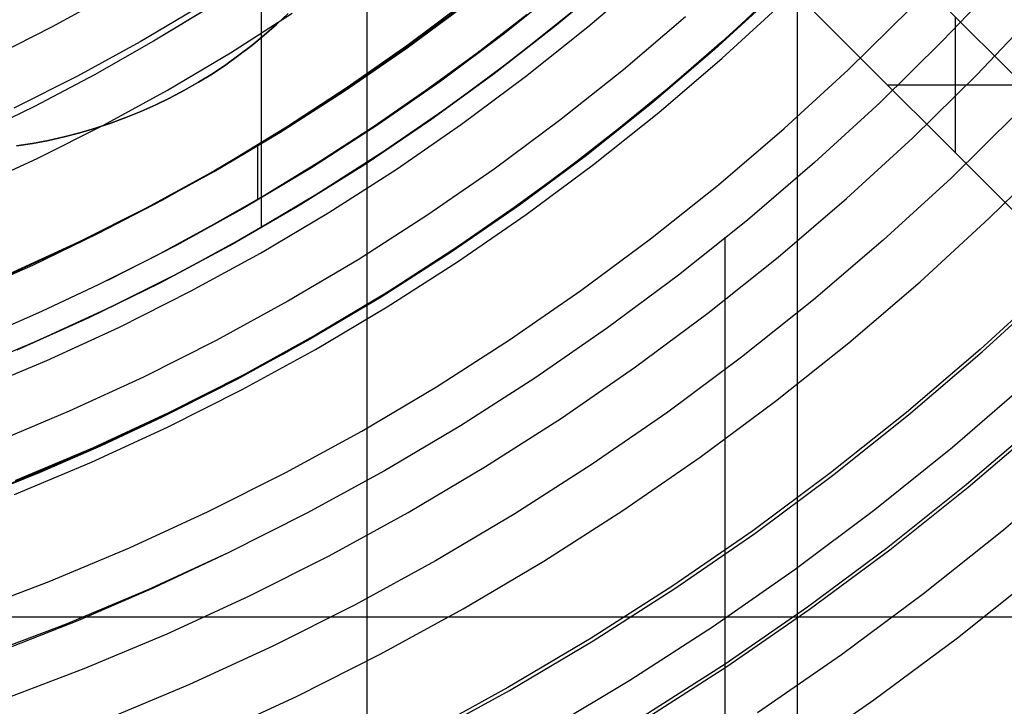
# Model space of a CAD drawing. Header units: millimetres. Extents: x 9001 to 10165, y -167 to 850.
# Tile 83 of 216: x 9601 to 9621, y 432 to 446. Entities that reach past the tile are written whole.
import ezdxf

# ---------------------------------------------------------------- set-up
doc = ezdxf.new("R2010")
doc.units = ezdxf.units.MM
for name, color, linetype in [('1', 7, 'Continuous'), ('COLOR EXT', 7, 'Continuous'), ('luz', 7, 'Continuous'), ('PLASTICO NEGRO', 7, 'Continuous')]:
    doc.layers.add(name, color=color, linetype=linetype)

msp = doc.modelspace()

# ---------------------------------------------------------------- linework, layer by layer
at = {"layer": '1', "color": 250, "true_color": 0x111111}
for p, q in [((9616.652, 541.189, 45.792), (9616.652, 424.503, 45.792)), ((9605.518, 523.979, 228.525), (9605.518, 441.714, 228.525)), ((9620.937, 446.92, 61.1), (9619.674, 445.59, 61.1)), ((9611.803, 446.735, 89.131), (9610.543, 445.724, 89.131)), ((9616.208, 446.577, 75.162), (9614.935, 445.41, 75.162)), ((9615.088, 445.569, 64.238), (9616.123, 446.516, 64.238)), ((9616.123, 446.516, 86.085), (9615.088, 445.569, 86.085)), ((9604.549, 446.347, 98.631), (9603.282, 445.586, 98.631)), ((9604.49, 446.31, 98.631), (9603.282, 445.586, 98.631)), ((9608.543, 445.456, 89.131), (9609.818, 446.402, 89.131)), ((9609.818, 446.402, 92.4), (9608.543, 445.456, 92.4)), ((9609.748, 446.388, 95.668), (9608.543, 445.487, 95.668)), ((9612.02, 446.229, 228.525), (9610.738, 445.207, 228.525)), ((9611.044, 446.142, 89.131), (9610.003, 445.336, 89.131)), ((9610.543, 445.724, 89.131), (9609.25, 444.756, 89.131)), ((9603.282, 445.586, 98.631), (9602.059, 444.885, 98.631)), ((9607.237, 444.554, 89.131), (9608.543, 445.456, 89.131)), ((9608.543, 445.456, 92.4), (9607.237, 444.554, 92.4)), ((9608.543, 445.487, 95.668), (9607.309, 444.625, 95.668)), ((9614.935, 445.41, 75.162), (9613.624, 444.288, 75.162)), ((9614.028, 444.651, 64.238), (9615.088, 445.569, 64.238)), ((9615.088, 445.569, 86.085), (9614.028, 444.651, 86.085)), ((9619.674, 445.59, 61.1), (9618.366, 444.304, 61.1)), ((9610.003, 445.336, 89.131), (9608.939, 444.559, 89.131)), ((9610.738, 445.207, 228.525), (9609.422, 444.23, 228.525)), ((9602.059, 444.885, 98.631), (9600.813, 444.227, 98.631)), ((9607.309, 444.625, 95.668), (9606.049, 443.802, 95.668)), ((9609.25, 444.756, 89.131), (9607.924, 443.834, 89.131)), ((9612.943, 443.762, 64.238), (9614.028, 444.651, 64.238)), ((9614.028, 444.651, 86.085), (9612.943, 443.762, 86.085)), ((9605.9, 443.698, 89.131), (9607.237, 444.554, 89.131)), ((9607.237, 444.554, 92.4), (9605.9, 443.698, 92.4)), ((9608.939, 444.559, 89.131), (9607.855, 443.81, 89.131)), ((9600.813, 444.227, 98.631), (9599.544, 443.612, 98.631)), ((9609.422, 444.23, 228.525), (9608.072, 443.298, 228.525)), ((9613.624, 444.288, 75.162), (9612.274, 443.211, 75.162)), ((9618.366, 444.304, 61.1), (9617.014, 443.063, 61.1)), ((9606.049, 443.802, 95.668), (9604.764, 443.02, 95.668)), ((9607.924, 443.834, 89.131), (9606.567, 442.958, 89.131)), ((9607.855, 443.81, 89.131), (9606.75, 443.092, 89.131)), ((9604.534, 442.888, 89.131), (9605.9, 443.698, 89.131)), ((9605.9, 443.698, 92.4), (9604.534, 442.888, 92.4)), ((9611.834, 442.903, 64.238), (9612.943, 443.762, 64.238)), ((9612.943, 443.762, 86.085), (9611.834, 442.903, 86.085)), ((9605.446, 443.422, 89.131), (9605.446, 442.298, 89.131)), ((9608.072, 443.298, 228.525), (9606.691, 442.414, 228.525)), ((9612.274, 443.211, 75.162), (9610.887, 442.182, 75.162)), ((9604.764, 443.02, 95.668), (9603.454, 442.28, 95.668)), ((9606.567, 442.958, 89.131), (9605.181, 442.129, 89.131)), ((9606.75, 443.092, 89.131), (9605.627, 442.404, 89.131)), ((9617.014, 443.063, 61.1), (9615.62, 441.87, 61.1)), ((9603.142, 442.126, 89.131), (9604.534, 442.888, 89.131)), ((9604.534, 442.888, 92.4), (9603.142, 442.126, 92.4)), ((9610.701, 442.075, 64.238), (9611.834, 442.903, 64.238)), ((9611.834, 442.903, 86.085), (9610.701, 442.075, 86.085)), ((9605.627, 442.404, 89.131), (9604.484, 441.748, 89.131)), ((9606.691, 442.414, 228.525), (9605.281, 441.578, 228.525)), ((9603.454, 442.28, 95.668), (9602.122, 441.582, 95.668)), ((9605.181, 442.129, 89.131), (9603.767, 441.348, 89.131)), ((9610.887, 442.182, 75.162), (9609.467, 441.201, 75.162)), ((9601.723, 441.413, 89.131), (9603.142, 442.126, 89.131)), ((9603.142, 442.126, 92.4), (9601.723, 441.413, 92.4)), ((9609.546, 441.279, 64.238), (9610.701, 442.075, 64.238)), ((9610.701, 442.075, 86.085), (9609.546, 441.279, 86.085)), ((9604.484, 441.748, 89.131), (9603.325, 441.123, 89.131)), ((9615.62, 441.87, 61.1), (9614.186, 440.726, 61.1)), ((9602.122, 441.582, 95.668), (9600.768, 440.928, 95.668)), ((9605.281, 441.578, 228.525), (9603.843, 440.791, 228.525)), ((9600.281, 440.749, 89.131), (9601.723, 441.413, 89.131)), ((9601.723, 441.413, 92.4), (9600.281, 440.749, 92.4)), ((9603.767, 441.348, 89.131), (9602.327, 440.616, 89.131)), ((9615.151, 441.512, 61.1), (9615.151, 427.014, 61.1)), ((9603.325, 441.123, 89.131), (9602.149, 440.53, 89.131)), ((9609.467, 441.201, 75.162), (9608.013, 440.27, 75.162)), ((9608.37, 440.514, 64.238), (9609.546, 441.279, 64.238)), ((9609.546, 441.279, 86.085), (9608.37, 440.514, 86.085)), ((9600.768, 440.928, 95.668), (9599.394, 440.319, 95.668)), ((9603.843, 440.791, 228.525), (9602.378, 440.054, 228.525)), ((9614.186, 440.726, 61.1), (9612.713, 439.632, 61.1)), ((9602.149, 440.53, 89.131), (9600.957, 439.97, 89.131)), ((9607.174, 439.782, 64.238), (9608.37, 440.514, 64.238)), ((9608.37, 440.514, 86.085), (9607.174, 439.782, 86.085)), ((9621.935, 440.545, 236.621), (9620.451, 439.184, 236.621)), ((9608.013, 440.27, 75.162), (9606.527, 439.39, 75.162)), ((9600.957, 439.97, 89.131), (9599.75, 439.443, 89.131)), ((9602.378, 440.054, 228.525), (9600.889, 439.368, 228.525)), ((9605.958, 439.082, 64.238), (9607.174, 439.782, 64.238)), ((9607.174, 439.782, 86.085), (9605.958, 439.082, 86.085)), ((9612.713, 439.632, 61.1), (9611.203, 438.59, 61.1)), ((9600.889, 439.368, 228.525), (9599.376, 438.734, 228.525)), ((9606.527, 439.39, 75.162), (9605.013, 438.561, 75.162)), ((9604.723, 438.417, 64.238), (9605.958, 439.082, 64.238)), ((9605.958, 439.082, 86.085), (9604.723, 438.417, 86.085)), ((9620.451, 439.184, 236.621), (9618.921, 437.875, 236.621)), ((9605.013, 438.561, 75.162), (9603.47, 437.785, 75.162)), ((9611.203, 438.59, 61.1), (9609.658, 437.6, 61.1)), ((9603.47, 437.785, 64.238), (9604.723, 438.417, 64.238)), ((9604.723, 438.417, 86.085), (9603.47, 437.785, 86.085)), ((9618.921, 437.875, 236.621), (9617.347, 436.62, 236.621)), ((9603.47, 437.785, 75.162), (9601.902, 437.063, 75.162)), ((9602.201, 437.189, 64.238), (9603.47, 437.785, 64.238)), ((9603.47, 437.785, 86.085), (9602.201, 437.189, 86.085)), ((9621.746, 437.723, 241.281), (9620.164, 436.37, 241.281)), ((9609.658, 437.6, 61.1), (9608.08, 436.664, 61.1)), ((9601.902, 437.063, 75.162), (9600.31, 436.396, 75.162)), ((9600.916, 436.628, 64.238), (9602.201, 437.189, 64.238)), ((9602.201, 437.189, 86.085), (9600.916, 436.628, 86.085)), ((9599.616, 436.103, 64.238), (9600.916, 436.628, 64.238)), ((9600.916, 436.628, 86.085), (9599.616, 436.103, 86.085)), ((9608.08, 436.664, 61.1), (9606.471, 435.783, 61.1)), ((9617.347, 436.62, 236.621), (9615.73, 435.419, 236.621)), ((9620.164, 436.37, 241.281), (9618.537, 435.073, 241.281)), ((9606.471, 435.783, 61.1), (9604.832, 434.958, 61.1)), ((9615.73, 435.419, 236.621), (9614.073, 434.275, 236.621)), ((9618.537, 435.073, 241.281), (9616.867, 433.832, 241.281)), ((9604.832, 434.958, 61.1), (9603.165, 434.191, 61.1)), ((9604.832, 434.958, 61.1), (9603.29, 434.23, 61.1)), ((9603.165, 434.191, 61.1), (9601.473, 433.481, 61.1)), ((9603.29, 434.23, 61.1), (9601.725, 433.554, 61.1)), ((9614.073, 434.275, 236.621), (9612.377, 433.189, 236.621)), ((9616.867, 433.832, 241.281), (9615.154, 432.65, 241.281)), ((9601.725, 433.554, 61.1), (9600.138, 432.931, 61.1)), ((9601.473, 433.481, 61.1), (9599.757, 432.831, 61.1)), ((9612.377, 433.189, 236.621), (9610.645, 432.163, 236.621)), ((9615.154, 432.65, 241.281), (9613.401, 431.528, 241.281)), ((9610.645, 432.163, 236.621), (9608.878, 431.196, 236.621))]:
    msp.add_line(p, q, dxfattribs=at)
at = {"layer": '1', "color": 29, "true_color": 0x4d342b}
for p, q in [((9615.105, 445.586, 70.562), (9616.379, 446.767, 70.562)), ((9616.379, 446.767, 76.062), (9615.105, 445.586, 76.062)), ((9615.105, 445.586, 34.462), (9616.379, 446.767, 34.462)), ((9616.379, 446.767, 42.462), (9615.105, 445.586, 42.462)), ((9616.379, 446.767, 73.312), (9615.105, 445.586, 73.312)), ((9616.379, 446.767, 38.462), (9615.105, 445.586, 38.462)), ((9613.79, 444.45, 70.562), (9615.105, 445.586, 70.562)), ((9615.105, 445.586, 76.062), (9613.79, 444.45, 76.062)), ((9613.79, 444.45, 34.462), (9615.105, 445.586, 34.462)), ((9615.105, 445.586, 42.462), (9613.79, 444.45, 42.462)), ((9615.105, 445.586, 73.312), (9613.79, 444.45, 73.312)), ((9615.105, 445.586, 38.462), (9613.79, 444.45, 38.462)), ((9612.436, 443.36, 70.562), (9613.79, 444.45, 70.562)), ((9613.79, 444.45, 76.062), (9612.436, 443.36, 76.062)), ((9612.436, 443.36, 34.462), (9613.79, 444.45, 34.462)), ((9613.79, 444.45, 42.462), (9612.436, 443.36, 42.462)), ((9613.79, 444.45, 73.312), (9612.436, 443.36, 73.312)), ((9613.79, 444.45, 38.462), (9612.436, 443.36, 38.462)), ((9611.045, 442.319, 70.562), (9612.436, 443.36, 70.562)), ((9612.436, 443.36, 76.062), (9611.045, 442.319, 76.062)), ((9611.045, 442.319, 34.462), (9612.436, 443.36, 34.462)), ((9612.436, 443.36, 42.462), (9611.045, 442.319, 42.462)), ((9612.436, 443.36, 73.312), (9611.045, 442.319, 73.312)), ((9612.436, 443.36, 38.462), (9611.045, 442.319, 38.462)), ((9609.619, 441.326, 70.562), (9611.045, 442.319, 70.562)), ((9611.045, 442.319, 76.062), (9609.619, 441.326, 76.062)), ((9609.619, 441.326, 34.462), (9611.045, 442.319, 34.462)), ((9611.045, 442.319, 42.462), (9609.619, 441.326, 42.462)), ((9611.045, 442.319, 73.312), (9609.619, 441.326, 73.312)), ((9611.045, 442.319, 38.462), (9609.619, 441.326, 38.462)), ((9608.159, 440.383, 70.562), (9609.619, 441.326, 70.562)), ((9609.619, 441.326, 76.062), (9608.159, 440.383, 76.062)), ((9608.159, 440.383, 34.462), (9609.619, 441.326, 34.462)), ((9609.619, 441.326, 42.462), (9608.159, 440.383, 42.462)), ((9609.619, 441.326, 73.312), (9608.159, 440.383, 73.312)), ((9609.619, 441.326, 38.462), (9608.159, 440.383, 38.462)), ((9606.668, 439.492, 70.562), (9608.159, 440.383, 70.562)), ((9608.159, 440.383, 76.062), (9606.668, 439.492, 76.062)), ((9606.668, 439.492, 34.462), (9608.159, 440.383, 34.462)), ((9608.159, 440.383, 42.462), (9606.668, 439.492, 42.462)), ((9608.159, 440.383, 73.312), (9606.668, 439.492, 73.312)), ((9608.159, 440.383, 38.462), (9606.668, 439.492, 38.462)), ((9605.146, 438.653, 70.562), (9606.668, 439.492, 70.562)), ((9606.668, 439.492, 76.062), (9605.146, 438.653, 76.062)), ((9605.146, 438.653, 34.462), (9606.668, 439.492, 34.462)), ((9606.668, 439.492, 42.462), (9605.146, 438.653, 42.462)), ((9606.668, 439.492, 73.312), (9605.146, 438.653, 73.312)), ((9606.668, 439.492, 38.462), (9605.146, 438.653, 38.462)), ((9603.596, 437.867, 70.562), (9605.146, 438.653, 70.562)), ((9605.146, 438.653, 76.062), (9603.596, 437.867, 76.062)), ((9603.596, 437.867, 34.462), (9605.146, 438.653, 34.462)), ((9605.146, 438.653, 42.462), (9603.596, 437.867, 42.462)), ((9605.146, 438.653, 73.312), (9603.596, 437.867, 73.312)), ((9605.146, 438.653, 38.462), (9603.596, 437.867, 38.462)), ((9621.442, 438.502, 70.562), (9619.877, 437.15, 70.562)), ((9602.02, 437.136, 70.562), (9603.596, 437.867, 70.562)), ((9603.596, 437.867, 76.062), (9602.02, 437.136, 76.062)), ((9602.02, 437.136, 34.462), (9603.596, 437.867, 34.462)), ((9603.596, 437.867, 42.462), (9602.02, 437.136, 42.462)), ((9603.596, 437.867, 73.312), (9602.02, 437.136, 73.312)), ((9603.596, 437.867, 38.462), (9602.02, 437.136, 38.462)), ((9600.419, 436.46, 70.562), (9602.02, 437.136, 70.562)), ((9602.02, 437.136, 76.062), (9600.419, 436.46, 76.062)), ((9600.419, 436.46, 34.462), (9602.02, 437.136, 34.462)), ((9602.02, 437.136, 42.462), (9600.419, 436.46, 42.462)), ((9602.02, 437.136, 73.312), (9600.419, 436.46, 73.312)), ((9602.02, 437.136, 38.462), (9600.419, 436.46, 38.462)), ((9619.877, 437.15, 70.562), (9618.266, 435.853, 70.562)), ((9618.266, 435.853, 70.562), (9616.611, 434.614, 70.562)), ((9616.611, 434.614, 70.562), (9614.914, 433.432, 70.562)), ((9614.914, 433.432, 70.562), (9613.177, 432.31, 70.562)), ((9613.177, 432.31, 70.562), (9611.401, 431.249, 70.562))]:
    msp.add_line(p, q, dxfattribs=at)
at = {"layer": '1', "color": 7, "true_color": 0xf4f4f4}
for p, q in [((9606.081, 446.162, 279.75), (9605.836, 445.932, 279.75)), ((9605.836, 445.932, 282.75), (9606.081, 446.162, 282.75)), ((9606.081, 446.162, 281.25), (9605.836, 445.932, 281.25)), ((9605.836, 445.932, 279.75), (9605.584, 445.71, 279.75)), ((9605.584, 445.71, 282.75), (9605.836, 445.932, 282.75)), ((9605.836, 445.932, 281.25), (9605.584, 445.71, 281.25)), ((9605.584, 445.71, 279.75), (9605.325, 445.496, 279.75)), ((9605.325, 445.496, 282.75), (9605.584, 445.71, 282.75)), ((9605.584, 445.71, 281.25), (9605.325, 445.496, 281.25)), ((9605.325, 445.496, 279.75), (9605.058, 445.292, 279.75)), ((9605.058, 445.292, 282.75), (9605.325, 445.496, 282.75)), ((9605.325, 445.496, 281.25), (9605.058, 445.292, 281.25)), ((9605.058, 445.292, 279.75), (9604.785, 445.096, 279.75)), ((9604.785, 445.096, 282.75), (9605.058, 445.292, 282.75)), ((9605.058, 445.292, 281.25), (9604.785, 445.096, 281.25)), ((9604.785, 445.096, 279.75), (9604.506, 444.91, 279.75)), ((9604.506, 444.91, 282.75), (9604.785, 445.096, 282.75)), ((9604.785, 445.096, 281.25), (9604.506, 444.91, 281.25)), ((9604.506, 444.91, 279.75), (9604.22, 444.733, 279.75)), ((9604.22, 444.733, 282.75), (9604.506, 444.91, 282.75)), ((9604.506, 444.91, 281.25), (9604.22, 444.733, 281.25)), ((9604.22, 444.733, 279.75), (9603.929, 444.566, 279.75)), ((9603.929, 444.566, 282.75), (9604.22, 444.733, 282.75)), ((9604.22, 444.733, 281.25), (9603.929, 444.566, 281.25)), ((9603.632, 444.409, 279.75), (9603.33, 444.261, 279.75)), ((9603.33, 444.261, 282.75), (9603.632, 444.409, 282.75)), ((9603.632, 444.409, 281.25), (9603.33, 444.261, 281.25)), ((9603.929, 444.566, 279.75), (9603.632, 444.409, 279.75)), ((9603.632, 444.409, 282.75), (9603.929, 444.566, 282.75)), ((9603.929, 444.566, 281.25), (9603.632, 444.409, 281.25)), ((9603.33, 444.261, 279.75), (9603.023, 444.124, 279.75)), ((9603.023, 444.124, 282.75), (9603.33, 444.261, 282.75)), ((9603.33, 444.261, 281.25), (9603.023, 444.124, 281.25)), ((9602.712, 443.998, 279.75), (9602.397, 443.882, 279.75)), ((9602.397, 443.882, 282.75), (9602.712, 443.998, 282.75)), ((9602.712, 443.998, 281.25), (9602.397, 443.882, 281.25)), ((9603.023, 444.124, 279.75), (9602.712, 443.998, 279.75)), ((9602.712, 443.998, 282.75), (9603.023, 444.124, 282.75)), ((9603.023, 444.124, 281.25), (9602.712, 443.998, 281.25)), ((9602.078, 443.776, 279.75), (9601.755, 443.682, 279.75)), ((9601.755, 443.682, 282.75), (9602.078, 443.776, 282.75)), ((9602.078, 443.776, 281.25), (9601.755, 443.682, 281.25)), ((9602.397, 443.882, 279.75), (9602.078, 443.776, 279.75)), ((9602.078, 443.776, 282.75), (9602.397, 443.882, 282.75)), ((9602.397, 443.882, 281.25), (9602.078, 443.776, 281.25)), ((9601.43, 443.598, 279.75), (9601.102, 443.525, 279.75)), ((9601.102, 443.525, 282.75), (9601.43, 443.598, 282.75)), ((9601.43, 443.598, 281.25), (9601.102, 443.525, 281.25)), ((9601.755, 443.682, 279.75), (9601.43, 443.598, 279.75)), ((9601.43, 443.598, 282.75), (9601.755, 443.682, 282.75)), ((9601.755, 443.682, 281.25), (9601.43, 443.598, 281.25)), ((9600.772, 443.463, 279.75), (9600.44, 443.413, 279.75)), ((9600.44, 443.413, 282.75), (9600.772, 443.463, 282.75)), ((9600.772, 443.463, 281.25), (9600.44, 443.413, 281.25)), ((9601.102, 443.525, 279.75), (9600.772, 443.463, 279.75)), ((9600.772, 443.463, 282.75), (9601.102, 443.525, 282.75)), ((9601.102, 443.525, 281.25), (9600.772, 443.463, 281.25))]:
    msp.add_line(p, q, dxfattribs=at)
at = {"layer": 'COLOR EXT', "color": 30, "true_color": 0xff8d00}
for p, q in [((9634.091, 431.939, 25.262), (9607.212, 458.819, 25.262)), ((9607.212, 458.819, 21.262), (9634.091, 431.939, 21.262)), ((9607.212, 458.819, 23.262), (9634.091, 431.939, 23.262)), ((9632.677, 430.525, 21.262), (9605.797, 457.405, 21.262)), ((9605.797, 457.405, 25.262), (9632.677, 430.525, 25.262)), ((9632.677, 430.525, 23.262), (9605.797, 457.405, 23.262)), ((9607.724, 414.616, 21.262), (9607.724, 455.479, 21.262)), ((9619.944, 443.258, 25.262), (9619.944, 446.086, 25.262)), ((9620.651, 445.379, 21.262), (9620.651, 445.379, 25.262)), ((9621.359, 444.672, 25.262), (9618.53, 444.672, 25.262)), ((9619.237, 443.965, 21.262), (9619.237, 443.965, 25.262)), ((9582.77, 433.629, 21.262), (9629.573, 433.629, 21.262))]:
    msp.add_line(p, q, dxfattribs=at)
at = {"layer": 'luz', "color": 7, "true_color": 0xffffff}
for p, q in [((9612.307, 445.881, -25.691), (9613.565, 446.957, -25.691)), ((9601.171, 445.881, -24.18), (9602.435, 446.573, -24.18)), ((9604.28, 446.326, -23.873), (9603.006, 445.571, -23.873)), ((9608.551, 445.446, -24.628), (9609.826, 446.392, -24.628)), ((9615.094, 445.231, -25.076), (9616.373, 446.404, -25.076)), ((9617.713, 444.992, -26.139), (9618.998, 446.255, -26.139)), ((9620.387, 444.89, -27.202), (9621.674, 446.246, -27.202)), ((9604.885, 445.345, -23.565), (9606.166, 446.165, -23.565)), ((9614.33, 446.094, -25.384), (9613.042, 444.992, -25.384)), ((9599.884, 445.233, -24.18), (9601.171, 445.881, -24.18)), ((9611.013, 444.849, -25.691), (9612.307, 445.881, -25.691)), ((9603.006, 445.571, -23.873), (9601.707, 444.86, -23.873)), ((9607.244, 444.544, -24.628), (9608.551, 445.446, -24.628)), ((9603.577, 444.569, -23.565), (9604.885, 445.345, -23.565)), ((9613.776, 444.104, -25.076), (9615.094, 445.231, -25.076)), ((9613.042, 444.992, -25.384), (9611.716, 443.936, -25.384)), ((9616.385, 443.774, -26.139), (9617.713, 444.992, -26.139)), ((9601.707, 444.86, -23.873), (9600.384, 444.195, -23.873)), ((9609.684, 443.862, -25.691), (9611.013, 444.849, -25.691)), ((9619.054, 443.58, -27.202), (9620.387, 444.89, -27.202)), ((9602.243, 443.839, -23.565), (9603.577, 444.569, -23.565)), ((9605.907, 443.687, -24.628), (9607.244, 444.544, -24.628)), ((9612.42, 443.022, -25.076), (9613.776, 444.104, -25.076)), ((9621.209, 444.082, -26.895), (9619.848, 442.744, -26.895)), ((9600.884, 443.156, -23.565), (9602.243, 443.839, -23.565)), ((9608.322, 442.922, -25.691), (9609.684, 443.862, -25.691)), ((9611.716, 443.936, -25.384), (9610.356, 442.925, -25.384)), ((9615.016, 442.602, -26.139), (9616.385, 443.774, -26.139)), ((9604.541, 442.877, -24.628), (9605.907, 443.687, -24.628)), ((9617.676, 442.316, -27.202), (9619.054, 443.58, -27.202)), ((9599.503, 442.52, -23.565), (9600.884, 443.156, -23.565)), ((9620.642, 441.908, -26.587), (9622.031, 443.274, -26.587)), ((9611.027, 441.988, -25.076), (9612.42, 443.022, -25.076)), ((9603.148, 442.115, -24.628), (9604.541, 442.877, -24.628)), ((9606.928, 442.03, -25.691), (9608.322, 442.922, -25.691)), ((9610.356, 442.925, -25.384), (9608.961, 441.962, -25.384)), ((9619.848, 442.744, -26.895), (9618.441, 441.454, -26.895)), ((9613.607, 441.479, -26.139), (9615.016, 442.602, -26.139)), ((9616.256, 441.101, -27.202), (9617.676, 442.316, -27.202)), ((9601.729, 441.402, -24.628), (9603.148, 442.115, -24.628)), ((9605.504, 441.186, -25.691), (9606.928, 442.03, -25.691)), ((9608.961, 441.962, -25.384), (9607.533, 441.048, -25.384)), ((9609.599, 441.002, -25.076), (9611.027, 441.988, -25.076)), ((9619.205, 440.591, -26.587), (9620.642, 441.908, -26.587)), ((9600.286, 440.737, -24.628), (9601.729, 441.402, -24.628)), ((9612.16, 440.405, -26.139), (9613.607, 441.479, -26.139)), ((9618.441, 441.454, -26.895), (9616.99, 440.212, -26.895)), ((9604.052, 440.391, -25.691), (9605.504, 441.186, -25.691)), ((9607.533, 441.048, -25.384), (9606.075, 440.184, -25.384)), ((9608.138, 440.067, -25.076), (9609.599, 441.002, -25.076)), ((9614.795, 439.936, -27.202), (9616.256, 441.101, -27.202)), ((9617.725, 439.324, -26.587), (9619.205, 440.591, -26.587)), ((9620.497, 439.133, -27.65), (9621.982, 440.496, -27.65)), ((9602.574, 439.647, -25.691), (9604.052, 440.391, -25.691)), ((9610.677, 439.381, -26.139), (9612.16, 440.405, -26.139)), ((9606.075, 440.184, -25.384), (9604.588, 439.37, -25.384)), ((9616.99, 440.212, -26.895), (9615.498, 439.022, -26.895)), ((9606.646, 439.182, -25.076), (9608.138, 440.067, -25.076)), ((9613.294, 438.822, -27.202), (9614.795, 439.936, -27.202)), ((9601.07, 438.955, -25.691), (9602.574, 439.647, -25.691)), ((9604.588, 439.37, -25.384), (9603.074, 438.609, -25.384)), ((9609.16, 438.409, -26.139), (9610.677, 439.381, -26.139)), ((9616.201, 438.109, -26.587), (9617.725, 439.324, -26.587)), ((9605.124, 438.349, -25.076), (9606.646, 439.182, -25.076)), ((9618.965, 437.823, -27.65), (9620.497, 439.133, -27.65)), ((9599.544, 438.315, -25.691), (9601.07, 438.955, -25.691)), ((9615.498, 439.022, -26.895), (9613.965, 437.884, -26.895)), ((9611.756, 437.76, -27.202), (9613.294, 438.822, -27.202)), ((9603.074, 438.609, -25.384), (9601.534, 437.9, -25.384)), ((9603.574, 437.57, -25.076), (9605.124, 438.349, -25.076)), ((9607.61, 437.49, -26.139), (9609.16, 438.409, -26.139)), ((9614.636, 436.947, -26.587), (9616.201, 438.109, -26.587)), ((9601.534, 437.9, -25.384), (9599.971, 437.244, -25.384)), ((9613.965, 437.884, -26.895), (9612.394, 436.8, -26.895)), ((9610.181, 436.752, -27.202), (9611.756, 437.76, -27.202)), ((9617.389, 436.566, -27.65), (9618.965, 437.823, -27.65)), ((9620.205, 436.321, -28.713), (9621.788, 437.676, -28.713)), ((9601.998, 436.844, -25.076), (9603.574, 437.57, -25.076)), ((9606.029, 436.625, -26.139), (9607.61, 437.49, -26.139)), ((9600.399, 436.173, -25.076), (9601.998, 436.844, -25.076)), ((9613.032, 435.84, -26.587), (9614.636, 436.947, -26.587)), ((9622.552, 436.813, -28.406), (9620.939, 435.433, -28.406)), ((9604.419, 435.816, -26.139), (9606.029, 436.625, -26.139)), ((9608.574, 435.798, -27.202), (9610.181, 436.752, -27.202)), ((9612.394, 436.8, -26.895), (9610.786, 435.77, -26.895)), ((9615.77, 435.364, -27.65), (9617.389, 436.566, -27.65)), ((9618.576, 435.022, -28.713), (9620.205, 436.321, -28.713)), ((9602.782, 435.062, -26.139), (9604.419, 435.816, -26.139)), ((9606.934, 434.901, -27.202), (9608.574, 435.798, -27.202)), ((9611.391, 434.789, -26.587), (9613.032, 435.84, -26.587)), ((9610.786, 435.77, -26.895), (9609.144, 434.797, -26.895)), ((9620.939, 435.433, -28.406), (9619.279, 434.109, -28.406)), ((9614.111, 434.218, -27.65), (9615.77, 435.364, -27.65)), ((9601.12, 434.365, -26.139), (9602.782, 435.062, -26.139)), ((9616.903, 433.781, -28.713), (9618.576, 435.022, -28.713)), ((9605.264, 434.061, -27.202), (9606.934, 434.901, -27.202)), ((9609.144, 434.797, -26.895), (9607.469, 433.88, -26.895)), ((9609.715, 433.795, -26.587), (9611.391, 434.789, -26.587)), ((9599.435, 433.726, -26.139), (9601.12, 434.365, -26.139)), ((9619.982, 433.195, -28.098), (9621.673, 434.544, -28.098)), ((9612.413, 433.131, -27.65), (9614.111, 434.218, -27.65)), ((9603.566, 433.279, -27.202), (9605.264, 434.061, -27.202)), ((9619.279, 434.109, -28.406), (9617.575, 432.843, -28.406)), ((9607.469, 433.88, -26.895), (9605.764, 433.023, -26.895)), ((9608.005, 432.86, -26.587), (9609.715, 433.795, -26.587)), ((9615.189, 432.597, -28.713), (9616.903, 433.781, -28.713)), ((9601.842, 432.557, -27.202), (9603.566, 433.279, -27.202)), ((9610.679, 432.103, -27.65), (9612.413, 433.131, -27.65)), ((9618.246, 431.906, -28.098), (9619.982, 433.195, -28.098)), ((9605.764, 433.023, -26.895), (9604.03, 432.224, -26.895)), ((9606.264, 431.984, -26.587), (9608.005, 432.86, -26.587)), ((9617.575, 432.843, -28.406), (9615.827, 431.637, -28.406)), ((9600.094, 431.894, -27.202), (9601.842, 432.557, -27.202)), ((9613.435, 431.474, -28.713), (9615.189, 432.597, -28.713)), ((9604.03, 432.224, -26.895), (9602.269, 431.486, -26.895)), ((9604.494, 431.169, -26.587), (9606.264, 431.984, -26.587)), ((9608.91, 431.136, -27.65), (9610.679, 432.103, -27.65)), ((9616.466, 430.677, -28.098), (9618.246, 431.906, -28.098))]:
    msp.add_line(p, q, dxfattribs=at)
at = {"layer": 'PLASTICO NEGRO', "color": 254, "true_color": 0xcad1ee}
for p, q in [((9611.655, 445.925, 33.562), (9612.911, 446.978, 33.562)), ((9612.911, 446.978, 35.062), (9611.655, 445.925, 35.062)), ((9611.655, 445.925, 34.312), (9612.911, 446.978, 34.312)), ((9610.362, 444.915, 33.562), (9611.655, 445.925, 33.562)), ((9611.655, 445.925, 35.062), (9610.362, 444.915, 35.062)), ((9610.362, 444.915, 34.312), (9611.655, 445.925, 34.312)), ((9609.036, 443.951, 33.562), (9610.362, 444.915, 33.562)), ((9610.362, 444.915, 35.062), (9609.036, 443.951, 35.062)), ((9609.036, 443.951, 34.312), (9610.362, 444.915, 34.312)), ((9607.677, 443.033, 33.562), (9609.036, 443.951, 33.562)), ((9609.036, 443.951, 35.062), (9607.677, 443.033, 35.062)), ((9607.677, 443.033, 34.312), (9609.036, 443.951, 34.312)), ((9606.288, 442.163, 33.562), (9607.677, 443.033, 33.562)), ((9607.677, 443.033, 35.062), (9606.288, 442.163, 35.062)), ((9606.288, 442.163, 34.312), (9607.677, 443.033, 34.312)), ((9604.869, 441.341, 33.562), (9606.288, 442.163, 33.562)), ((9606.288, 442.163, 35.062), (9604.869, 441.341, 35.062)), ((9604.869, 441.341, 34.312), (9606.288, 442.163, 34.312)), ((9603.422, 440.568, 33.562), (9604.869, 441.341, 33.562)), ((9604.869, 441.341, 35.062), (9603.422, 440.568, 35.062)), ((9603.422, 440.568, 34.312), (9604.869, 441.341, 34.312)), ((9601.95, 439.846, 33.562), (9603.422, 440.568, 33.562)), ((9603.422, 440.568, 35.062), (9601.95, 439.846, 35.062)), ((9601.95, 439.846, 34.312), (9603.422, 440.568, 34.312)), ((9600.454, 439.175, 33.562), (9601.95, 439.846, 33.562)), ((9601.95, 439.846, 35.062), (9600.454, 439.175, 35.062)), ((9600.454, 439.175, 34.312), (9601.95, 439.846, 34.312))]:
    msp.add_line(p, q, dxfattribs=at)

doc.saveas('drawing.dxf')
